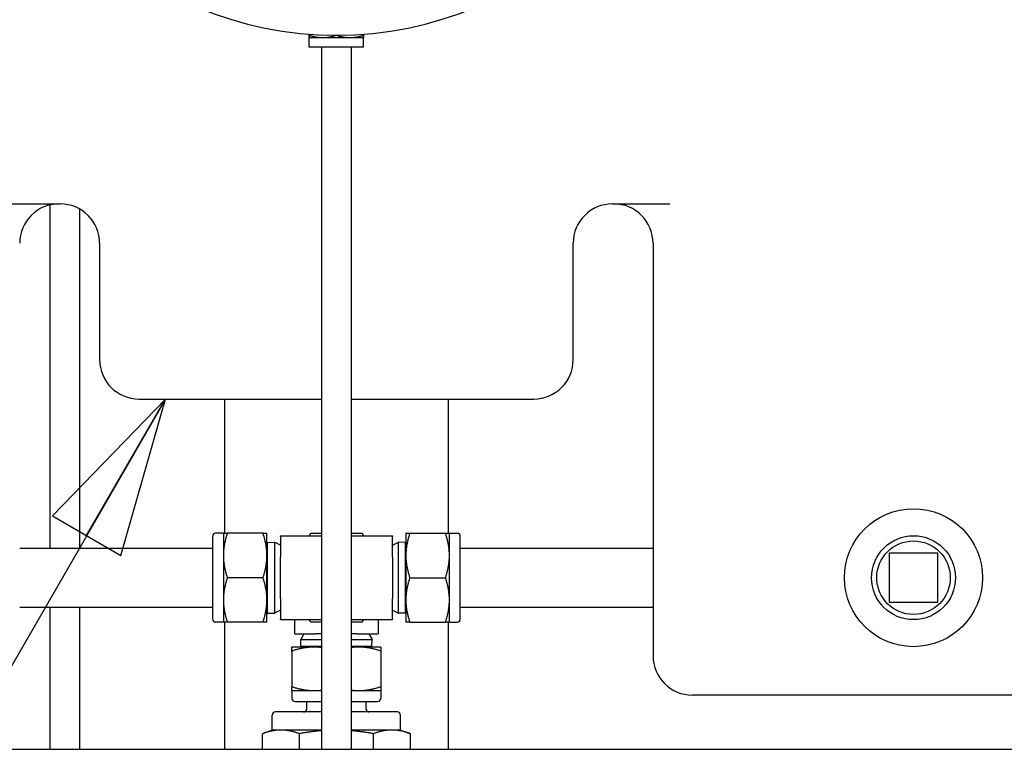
# Paper-space layout 'SHEET_1' of a CAD drawing. Header units: inches. Extents: x 4 to 540, y 12 to 340.
# Tile 20 of 118: x 80 to 93, y 115 to 125. Entities that reach past the tile are written whole.
import ezdxf

# ---------------------------------------------------------------- set-up
doc = ezdxf.new("R2010")
doc.units = ezdxf.units.IN
doc.header["$LTSCALE"] = 16
doc.header["$MEASUREMENT"] = 0
doc.layers.get('0').update_dxf_attribs({"lineweight": 25})
doc.layers.get('DEFPOINTS').update_dxf_attribs({"lineweight": 25})
doc.layers.add('DIMEN', color=7, linetype='Continuous', lineweight=25)
doc.styles.get("Standard").update_dxf_attribs({"font": 'arial.ttf'})
doc.dimstyles.new('DEFAULT-ANSI', dxfattribs={"dimscale": 16, "dimtxt": 0.125, "dimasz": 0.1875, "dimexe": 0.125, "dimexo": 0.0625, "dimgap": 0.031496, "dimtad": 0, "dimtih": 1, "dimtoh": 1, "dimrnd": 1e-08, "dimzin": 4, "dimdsep": 46, "dimtxsty": 'Standard', "dimblk": 'Filled-1', "dimcen": 0.09, "dimdle": 0.393701, "dimclrd": 256, "dimclre": 256, "dimclrt": 256, "dimadec": 0, "dimazin": 1, "dimtfac": 1.504, "dimtofl": 0, "dimtmove": 0, "dimatfit": 3, "dimldrblk": 'Filled-1', "dimfxl": 1, "dimtolj": 1, "dimtzin": 4, "dimlwd": 25, "dimlwe": 25, "dimarcsym": 0})
doc.dimstyles.new('DEFAULT-ANSI$7', dxfattribs={"dimscale": 16, "dimtxt": 0.125, "dimasz": 0.125, "dimexe": 0.125, "dimexo": 0.0625, "dimgap": 0.031496, "dimtad": 0, "dimtih": 1, "dimtoh": 1, "dimrnd": 1e-08, "dimzin": 4, "dimdsep": 46, "dimtxsty": 'Standard', "dimblk": 'Filled-1', "dimcen": 0.09, "dimdle": 0.393701, "dimclrd": 256, "dimclre": 256, "dimclrt": 256, "dimadec": 0, "dimazin": 1, "dimtfac": 1.504, "dimtofl": 0, "dimtmove": 0, "dimatfit": 3, "dimldrblk": 'Filled-1', "dimfxl": 1, "dimtolj": 1, "dimtzin": 4, "dimlwd": 25, "dimlwe": 25, "dimarcsym": 0})

# ---------------------------------------------------------------- blocks, each defined once
blk = doc.blocks.new('Filled-1')
at = {"color": 0}
for p, q in [((0, 0), (-1, 0.25)), ((-1, 0.25), (-1, -0.25)), ((-1, 0), (0, 0)), ((-1, -0.25), (0, 0))]:
    blk.add_line(p, q, dxfattribs=at)
at = {"color": 0, "flags": 128}
blk.add_lwpolyline([(-1, -0.25), (0, 0), (-1, 0.25), (-1, -0.25)], dxfattribs=at)
at = {"color": 0}
blk.add_solid([(-1, -0.25), (0, 0), (-1, 0.25), (-1, -0.25)], dxfattribs=at)
blk = doc.blocks.new('*D16')
at = {"layer": 'DEFPOINTS', "color": 0, "linetype": 'Continuous'}
for p in [(87.376, 151.891), (152.07, 151.891), (130.653, 102.969)]:
    blk.add_point(p, dxfattribs=at)
at = {"layer": 'DIMEN', "linetype": 'Continuous', "lineweight": 25}
for p, q in [((88.376, 151.891), (154.07, 151.891)), ((152.07, 148.891), (152.07, 128.955)), ((152.07, 105.969), (152.07, 125.905)), ((131.653, 102.969), (154.07, 102.969))]:
    blk.add_line(p, q, dxfattribs=at)
at = {"layer": 'DIMEN', "linetype": 'Continuous', "lineweight": 25, "xscale": 3, "yscale": 3, "zscale": 3}
for p, rotation in [((152.07, 151.891), 90), ((152.07, 102.969), 270)]:
    blk.add_blockref('Filled-1', p, dxfattribs=dict(at, rotation=rotation))
at = {"layer": 'DIMEN', "linetype": 'Continuous', "lineweight": 25, "insert": (148.666, 128.451), "char_height": 2, "attachment_point": 1}
blk.add_mtext('\\A1;48.92', dxfattribs=at)
blk = doc.blocks.new('*D54')
at = {"layer": 'DEFPOINTS', "color": 0, "linetype": 'Continuous'}
for p in [(88.124, 128.951), (144.511, 128.951), (130.653, 102.969)]:
    blk.add_point(p, dxfattribs=at)
at = {"layer": 'DIMEN', "linetype": 'Continuous', "lineweight": 25}
for p, q in [((89.124, 128.951), (146.511, 128.951)), ((144.511, 125.951), (144.511, 117.485)), ((144.511, 105.969), (144.511, 114.435)), ((131.653, 102.969), (146.511, 102.969))]:
    blk.add_line(p, q, dxfattribs=at)
at = {"layer": 'DIMEN', "linetype": 'Continuous', "lineweight": 25, "xscale": 3, "yscale": 3, "zscale": 3}
for p, rotation in [((144.511, 128.951), 90), ((144.511, 102.969), 270)]:
    blk.add_blockref('Filled-1', p, dxfattribs=dict(at, rotation=rotation))
at = {"layer": 'DIMEN', "linetype": 'Continuous', "lineweight": 25, "insert": (141.117, 116.981), "char_height": 2, "attachment_point": 1}
blk.add_mtext('\\A1;25.98', dxfattribs=at)

psp = doc.layouts.new('SHEET_1')

# ---------------------------------------------------------------- linework, layer by layer
for p, q in [((83.808, 124.456), (83.808, 124.444)), ((83.808, 124.414), (83.98, 124.414)), ((83.808, 124.294), (83.808, 124.414)), ((83.98, 124.414), (84.325, 124.414)), ((84.325, 124.414), (84.498, 124.414)), ((84.498, 124.456), (84.498, 124.444)), ((84.498, 124.294), (84.498, 124.414)), ((84.498, 124.294), (83.808, 124.294)), ((83.965, 124.294), (83.965, 115.389)), ((84.34, 124.294), (84.34, 115.389)), ((79.93, 122.305), (80.653, 122.305)), ((80.524, 122.291), (80.524, 117.94)), ((87.653, 122.305), (88.376, 122.305)), ((80.899, 122.24), (80.899, 117.94)), ((81.153, 121.805), (81.153, 120.33)), ((87.153, 120.33), (87.153, 121.805)), ((88.165, 121.805), (88.165, 116.576)), ((81.653, 119.83), (83.965, 119.83)), ((82.739, 118.128), (82.739, 119.83)), ((84.34, 119.83), (86.653, 119.83)), ((85.567, 119.83), (85.567, 118.128)), ((82.583, 118.088), (82.583, 117.043)), ((82.721, 118.128), (82.623, 118.128)), ((82.721, 118.128), (82.721, 117.846)), ((83.223, 118.128), (82.771, 118.128)), ((83.273, 117.846), (83.273, 118.128)), ((83.28, 118.013), (83.368, 118.016)), ((83.368, 118.016), (83.368, 117.114)), ((83.443, 117.976), (83.368, 118.016)), ((83.443, 118.086), (83.443, 118.096)), ((83.443, 118.096), (83.965, 118.096)), ((83.443, 118.086), (83.443, 117.831)), ((84.34, 118.096), (84.863, 118.096)), ((84.863, 118.096), (84.863, 118.086)), ((84.863, 117.831), (84.863, 118.086)), ((84.863, 117.976), (84.938, 118.016)), ((84.938, 117.114), (84.938, 118.016)), ((85.025, 118.013), (84.938, 118.016)), ((85.033, 118.128), (85.033, 117.846)), ((85.083, 118.128), (85.535, 118.128)), ((85.585, 117.846), (85.585, 118.128)), ((85.585, 118.128), (85.683, 118.128)), ((85.723, 117.043), (85.723, 118.088)), ((80.14, 117.94), (82.583, 117.94)), ((83.273, 118), (83.28, 118.013)), ((83.28, 117.117), (83.28, 118.013)), ((85.025, 118.013), (85.025, 117.117)), ((85.033, 118), (85.025, 118.013)), ((85.723, 117.94), (88.165, 117.94)), ((82.721, 117.846), (82.721, 117.284)), ((83.273, 117.284), (83.273, 117.846)), ((83.443, 117.3), (83.443, 117.831)), ((84.863, 117.831), (84.863, 117.3)), ((85.033, 117.846), (85.033, 117.284)), ((85.585, 117.284), (85.585, 117.846)), ((91.155, 117.875), (91.155, 117.255)), ((91.775, 117.875), (91.155, 117.875)), ((91.775, 117.255), (91.775, 117.875)), ((83.223, 117.565), (82.771, 117.565)), ((85.083, 117.565), (85.535, 117.565)), ((82.721, 117.284), (82.721, 117.003)), ((83.273, 117.003), (83.273, 117.284)), ((83.443, 117.3), (83.443, 117.044)), ((84.863, 117.044), (84.863, 117.3)), ((85.033, 117.284), (85.033, 117.003)), ((85.585, 117.003), (85.585, 117.284)), ((80.14, 117.19), (82.583, 117.19)), ((80.524, 117.19), (80.524, 115.389)), ((80.899, 117.19), (80.899, 115.389)), ((83.443, 117.154), (83.368, 117.114)), ((84.863, 117.154), (84.938, 117.114)), ((85.723, 117.19), (88.165, 117.19)), ((91.155, 117.255), (91.775, 117.255)), ((83.273, 117.13), (83.28, 117.117)), ((83.28, 117.117), (83.368, 117.114)), ((83.443, 117.034), (83.443, 117.044)), ((83.443, 117.034), (83.965, 117.034)), ((83.621, 117.034), (83.621, 116.855)), ((84.34, 117.034), (84.863, 117.034)), ((84.684, 117.034), (84.684, 116.855)), ((84.863, 117.044), (84.863, 117.034)), ((85.025, 117.117), (84.938, 117.114)), ((85.033, 117.13), (85.025, 117.117)), ((82.721, 117.003), (82.623, 117.003)), ((82.739, 115.389), (82.739, 117.003)), ((83.223, 117.003), (82.771, 117.003)), ((85.083, 117.003), (85.535, 117.003)), ((85.567, 117.003), (85.567, 115.389)), ((85.585, 117.003), (85.683, 117.003)), ((83.631, 116.855), (83.621, 116.855)), ((83.631, 116.855), (83.887, 116.855)), ((83.742, 116.855), (83.702, 116.78)), ((83.702, 116.78), (83.965, 116.78)), ((83.704, 116.693), (83.702, 116.78)), ((83.965, 116.855), (83.887, 116.855)), ((84.418, 116.855), (84.34, 116.855)), ((84.34, 116.78), (84.604, 116.78)), ((84.418, 116.855), (84.674, 116.855)), ((84.564, 116.855), (84.604, 116.78)), ((84.601, 116.693), (84.604, 116.78)), ((84.684, 116.855), (84.674, 116.855)), ((83.871, 116.685), (83.59, 116.685)), ((83.965, 116.693), (83.704, 116.693)), ((83.718, 116.685), (83.704, 116.693)), ((83.965, 116.685), (83.871, 116.685)), ((84.601, 116.693), (84.34, 116.693)), ((84.434, 116.685), (84.34, 116.685)), ((84.715, 116.685), (84.434, 116.685)), ((84.588, 116.685), (84.601, 116.693)), ((83.59, 116.635), (83.59, 116.183)), ((84.715, 116.635), (84.715, 116.183)), ((83.59, 116.133), (83.871, 116.133)), ((83.59, 116.133), (83.59, 116.035)), ((83.871, 116.133), (83.965, 116.133)), ((84.34, 116.133), (84.434, 116.133)), ((84.434, 116.133), (84.715, 116.133)), ((84.715, 116.133), (84.715, 116.035)), ((93.723, 116.076), (88.665, 116.076)), ((83.63, 115.995), (83.965, 115.995)), ((83.778, 115.903), (83.778, 115.995)), ((84.34, 115.995), (84.675, 115.995)), ((84.528, 115.903), (84.528, 115.995)), ((83.34, 115.633), (83.34, 115.822)), ((83.965, 115.863), (83.38, 115.863)), ((84.925, 115.863), (84.34, 115.863)), ((84.965, 115.633), (84.965, 115.822)), ((83.34, 115.633), (83.215, 115.587)), ((83.215, 115.389), (83.215, 115.587)), ((83.449, 115.633), (83.34, 115.633)), ((83.965, 115.633), (83.449, 115.633)), ((83.684, 115.389), (83.684, 115.587)), ((84.856, 115.633), (84.34, 115.633)), ((84.622, 115.389), (84.622, 115.587)), ((84.965, 115.633), (84.856, 115.633)), ((84.965, 115.633), (85.091, 115.587)), ((85.091, 115.389), (85.091, 115.587)), ((37.841, 115.389), (130.465, 115.389))]:
    psp.add_line(p, q)
for radius in [0.875, 0.532, 0.466]:
    psp.add_circle((91.465, 117.565), radius)
for centre, radius, start, end in [((84.153, 128.951), 4.508, 90, 270), ((84.153, 128.951), 4.508, 270, 90), ((80.64, 121.805), 0.5, 90, 180), ((80.653, 121.805), 0.5, 0, 90), ((87.653, 121.805), 0.5, 90, 180), ((87.665, 121.805), 0.5, 0, 90), ((81.653, 120.33), 0.5, 180, 270), ((86.653, 120.33), 0.5, 270, 0), ((82.623, 118.088), 0.04, 90, 180), ((85.683, 118.088), 0.04, 0, 90), ((82.623, 117.043), 0.04, 180, 270), ((85.683, 117.043), 0.04, 270, 0), ((88.665, 116.576), 0.5, 180, 270), ((83.63, 116.035), 0.04, 180, 270), ((84.675, 116.035), 0.04, 270, 0), ((83.737, 115.903), 0.0402, 270, 0), ((84.568, 115.903), 0.0402, 180, 270), ((83.38, 115.822), 0.0402, 90, 180), ((84.925, 115.822), 0.0402, 0, 90)]:
    psp.add_arc(centre, radius, start, end)
for points, weights in [([(83.808, 124.414), (83.808, 124.414), (83.808, 124.444)], [1, 1.0379548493, 1]), ([(83.808, 124.444), (83.9, 124.414), (83.98, 124.414)], [1, 1.0379548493, 1]), ([(83.98, 124.414), (84.059, 124.414), (84.149, 124.443)], [1, 1.03718708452, 1.00150446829]), ([(84.157, 124.443), (84.247, 124.414), (84.325, 124.414)], [1.00150446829, 1.03718708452, 1]), ([(84.325, 124.414), (84.405, 124.414), (84.498, 124.444)], [1, 1.0379548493, 1]), ([(84.498, 124.444), (84.498, 124.414), (84.498, 124.414)], [1, 1.0379548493, 1]), ([(82.721, 118.128), (82.721, 118.128), (82.771, 118.128)], [1, 1.0379548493, 1]), ([(82.771, 118.128), (82.721, 117.977), (82.721, 117.846)], [1, 1.0379548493, 1]), ([(83.223, 118.128), (83.273, 118.128), (83.273, 118.128)], [1, 1.0379548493, 1]), ([(83.273, 117.846), (83.273, 117.977), (83.223, 118.128)], [1, 1.0379548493, 1]), ([(83.81, 118.096), (83.819, 118.112), (83.828, 118.128)], [1.00692964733, 1.00385671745, 1]), ([(83.828, 118.128), (83.9, 118.128), (83.965, 118.128)], [1, 1.01530730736, 1.01826764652]), ([(84.34, 118.128), (84.406, 118.128), (84.478, 118.128)], [1.01826764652, 1.01530730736, 1]), ([(84.478, 118.128), (84.487, 118.112), (84.496, 118.096)], [1, 1.00385671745, 1.00692964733]), ([(85.083, 118.128), (85.033, 117.977), (85.033, 117.846)], [1, 1.0379548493, 1]), ([(85.033, 118.128), (85.033, 118.128), (85.083, 118.128)], [1, 1.0379548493, 1]), ([(85.585, 117.846), (85.585, 117.977), (85.535, 118.128)], [1, 1.0379548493, 1]), ([(85.535, 118.128), (85.585, 118.128), (85.585, 118.128)], [1, 1.0379548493, 1]), ([(82.721, 117.846), (82.721, 117.716), (82.771, 117.565)], [1, 1.0379548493, 1]), ([(83.223, 117.565), (83.273, 117.716), (83.273, 117.846)], [1, 1.0379548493, 1]), ([(85.033, 117.846), (85.033, 117.716), (85.083, 117.565)], [1, 1.0379548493, 1]), ([(85.535, 117.565), (85.585, 117.716), (85.585, 117.846)], [1, 1.0379548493, 1]), ([(82.771, 117.565), (82.721, 117.414), (82.721, 117.284)], [1, 1.0379548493, 1]), ([(83.273, 117.284), (83.273, 117.414), (83.223, 117.565)], [1, 1.0379548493, 1]), ([(85.083, 117.565), (85.033, 117.414), (85.033, 117.284)], [1, 1.0379548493, 1]), ([(85.585, 117.284), (85.585, 117.414), (85.535, 117.565)], [1, 1.0379548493, 1]), ([(82.721, 117.284), (82.721, 117.153), (82.771, 117.003)], [1, 1.0379548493, 1]), ([(83.223, 117.003), (83.273, 117.153), (83.273, 117.284)], [1, 1.0379548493, 1]), ([(85.033, 117.284), (85.033, 117.153), (85.083, 117.003)], [1, 1.0379548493, 1]), ([(85.535, 117.003), (85.585, 117.153), (85.585, 117.284)], [1, 1.0379548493, 1]), ([(83.828, 117.003), (83.819, 117.018), (83.81, 117.034)], [1, 1.00385671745, 1.00692964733]), ([(84.496, 117.034), (84.487, 117.018), (84.478, 117.003)], [1.00692964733, 1.00385671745, 1]), ([(82.771, 117.003), (82.721, 117.003), (82.721, 117.003)], [1, 1.0379548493, 1]), ([(83.273, 117.003), (83.273, 117.003), (83.223, 117.003)], [1, 1.0379548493, 1]), ([(83.965, 117.003), (83.9, 117.003), (83.828, 117.003)], [1.01826764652, 1.01530730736, 1]), ([(84.478, 117.003), (84.406, 117.003), (84.34, 117.003)], [1, 1.01530730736, 1.01826764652]), ([(85.083, 117.003), (85.033, 117.003), (85.033, 117.003)], [1, 1.0379548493, 1]), ([(85.585, 117.003), (85.585, 117.003), (85.535, 117.003)], [1, 1.0379548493, 1]), ([(83.59, 116.635), (83.59, 116.685), (83.59, 116.685)], [1, 1.0379548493, 1]), ([(83.871, 116.685), (83.741, 116.685), (83.59, 116.635)], [1, 1.0379548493, 1]), ([(83.965, 116.679), (83.918, 116.685), (83.871, 116.685)], [1.01720879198, 1.01318397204, 1]), ([(84.434, 116.685), (84.388, 116.685), (84.34, 116.679)], [1, 1.01318397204, 1.01720879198]), ([(84.715, 116.635), (84.565, 116.685), (84.434, 116.685)], [1, 1.0379548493, 1]), ([(84.715, 116.685), (84.715, 116.685), (84.715, 116.635)], [1, 1.0379548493, 1]), ([(83.59, 116.133), (83.59, 116.133), (83.59, 116.183)], [1, 1.0379548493, 1]), ([(83.59, 116.183), (83.741, 116.133), (83.871, 116.133)], [1, 1.0379548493, 1]), ([(84.434, 116.133), (84.565, 116.133), (84.715, 116.183)], [1, 1.0379548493, 1]), ([(84.715, 116.183), (84.715, 116.133), (84.715, 116.133)], [1, 1.0379548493, 1]), ([(83.871, 116.133), (83.918, 116.133), (83.965, 116.139)], [1, 1.01318397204, 1.01720879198]), ([(84.34, 116.139), (84.388, 116.133), (84.434, 116.133)], [1.01720879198, 1.01318397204, 1]), ([(83.449, 115.633), (83.34, 115.633), (83.215, 115.587)], [1, 1.0379548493, 1]), ([(83.684, 115.587), (83.558, 115.633), (83.449, 115.633)], [1, 1.0379548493, 1]), ([(83.965, 115.625), (83.833, 115.614), (83.684, 115.587)], [1.01844127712, 1.0221672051, 1]), ([(84.622, 115.587), (84.473, 115.614), (84.34, 115.625)], [1, 1.0221672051, 1.01844127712]), ([(84.856, 115.633), (84.748, 115.633), (84.622, 115.587)], [1, 1.0379548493, 1]), ([(85.091, 115.587), (84.965, 115.633), (84.856, 115.633)], [1, 1.0379548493, 1])]:
    psp.add_rational_spline(points, weights, degree=2)

# ---------------------------------------------------------------- dimensions: what is measured, and where the dimension line sits
at = {"layer": 'DIMEN', "linetype": 'Continuous', "lineweight": 25}
for base, p2, angle, picture, middle in [((152.07, 151.891), (87.376, 151.891), 90, '*D16', (152.07, 127.43)), ((144.511, 128.951), (88.124, 128.951), 270, '*D54', (144.511, 115.96))]:
    dim = psp.add_linear_dim(base=base, p1=(130.653, 102.969), p2=p2, angle=angle, dimstyle='DEFAULT-ANSI', override={"dimdec": 2, "dimtp": 0, "dimtm": 0, "dimtdec": 2, "dimatfit": 1}, dxfattribs=at)
    dim.commit()
    dim.dimension.update_dxf_attribs({"geometry": picture, "text_midpoint": middle, "dimtype": 160})

# ---------------------------------------------------------------- leaders
at = {"layer": 'DIMEN', "linetype": 'Continuous', "lineweight": 25, "annotation_type": 0, "has_hookline": 1, "hookline_direction": 1, "text_width": 13.966}
psp.add_leader([(81.987, 119.83), (77.794, 112.568), (67.945, 81.401), (65.945, 81.401)], dimstyle='DEFAULT-ANSI$7', override={"dimtad": 0}, dxfattribs=at)

doc.saveas('drawing.dxf')
